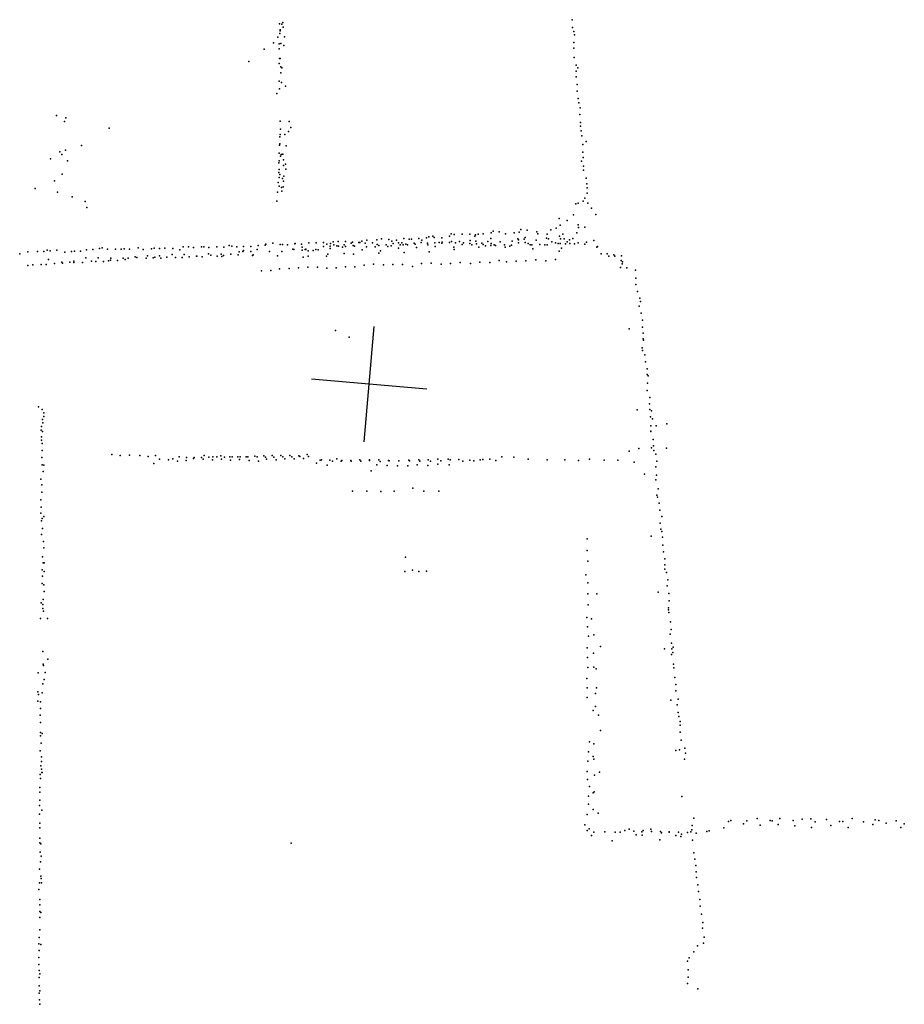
# Model space of a CAD drawing. Header units: millimetres. Extents: x -37310 to 30656, y -73877 to 11784.
# Tile 18 of 34: x 1243 to 4296, y -28204 to -24804. Entities that reach past the tile are written whole.
import ezdxf

# ---------------------------------------------------------------- set-up
doc = ezdxf.new("R2010")
doc.units = ezdxf.units.MM
doc.layers.add('P', color=9, linetype='Continuous')
doc.layers.add('PANOS', color=10, linetype='Continuous')

msp = doc.modelspace()

# ---------------------------------------------------------------- linework, layer by layer
at = {"layer": 'P'}
for p in [(2140, -24818), (2148, -24820), (2151, -24814), (3150, -24804), (2141, -24852), (2142, -24839), (2142, -24843), (2152, -24830), (3151, -24831), (3155, -24845), (2119, -24884), (2134, -24864), (2139, -24887), (2144, -24886), (2157, -24863), (3155, -24883), (3158, -24856), (2087, -24906), (2138, -24905), (2155, -24893), (3156, -24902), (2034, -24948), (2139, -24955), (2140, -24938), (2142, -24938), (3157, -24934), (2144, -24967), (2144, -24988), (2148, -24970), (3163, -24982), (3164, -24961), (3169, -24970), (2139, -25016), (2147, -25021), (3163, -25001), (2140, -25043), (2160, -25033), (3167, -25028), (3167, -25051), (2131, -25059), (3170, -25076), (3173, -25091), (3177, -25108), (1370, -25135), (1398, -25155), (1402, -25143), (2142, -25154), (2173, -25156), (3176, -25131), (3179, -25159), (1552, -25179), (2143, -25182), (2171, -25190), (2179, -25176), (3178, -25172), (3181, -25188), (2141, -25208), (2142, -25200), (2158, -25201), (3183, -25205), (3198, -25225), (1382, -25260), (1401, -25255), (1456, -25239), (2140, -25237), (2141, -25233), (2163, -25240), (3186, -25235), (3187, -25262), (1349, -25285), (1388, -25270), (1408, -25291), (2138, -25291), (2139, -25265), (2143, -25275), (2145, -25269), (2146, -25270), (2151, -25268), (2154, -25288), (3182, -25293), (3188, -25280), (2137, -25298), (2139, -25321), (2153, -25307), (2160, -25303), (2162, -25320), (3189, -25310), (3189, -25324), (1363, -25361), (1390, -25337), (2137, -25332), (2138, -25349), (2141, -25339), (2150, -25352), (2153, -25362), (2155, -25344), (3198, -25351), (1296, -25387), (2135, -25366), (2138, -25379), (2146, -25384), (2148, -25396), (2152, -25381), (3200, -25371), (3201, -25385), (1373, -25400), (1424, -25416), (1469, -25432), (2130, -25431), (2133, -25400), (3188, -25431), (3194, -25420), (3202, -25403), (1475, -25453), (3162, -25440), (3170, -25438), (3204, -25438), (3216, -25455), (3105, -25490), (3133, -25497), (3154, -25478), (3231, -25477), (2877, -25534), (2972, -25529), (2994, -25531), (3076, -25530), (3094, -25524), (3108, -25513), (3171, -25512), (3172, -25522), (3193, -25520), (2441, -25565), (2475, -25564), (2492, -25561), (2517, -25563), (2544, -25565), (2569, -25559), (2587, -25562), (2595, -25562), (2620, -25559), (2631, -25565), (2647, -25557), (2655, -25554), (2669, -25551), (2673, -25556), (2700, -25557), (2726, -25551), (2732, -25544), (2743, -25546), (2770, -25545), (2797, -25545), (2798, -25567), (2814, -25552), (2816, -25547), (2825, -25545), (2842, -25543), (2869, -25560), (2870, -25540), (2898, -25536), (2920, -25544), (2949, -25540), (2962, -25561), (2964, -25564), (2967, -25538), (2984, -25562), (2987, -25556), (3026, -25565), (3028, -25537), (3031, -25544), (3061, -25558), (3063, -25545), (3068, -25561), (3106, -25552), (3110, -25561), (3117, -25545), (3122, -25561), (3140, -25564), (3152, -25560), (3166, -25540), (3224, -25567), (1338, -25600), (1348, -25602), (1371, -25600), (1474, -25599), (1495, -25598), (1518, -25594), (1528, -25592), (1546, -25596), (1574, -25596), (1593, -25596), (1604, -25595), (1622, -25596), (1652, -25592), (1669, -25597), (1698, -25595), (1707, -25593), (1726, -25594), (1744, -25593), (1771, -25594), (1796, -25599), (1807, -25588), (1825, -25588), (1843, -25591), (1870, -25588), (1879, -25588), (1896, -25591), (1923, -25588), (1948, -25590), (1966, -25584), (1975, -25586), (1992, -25588), (2015, -25587), (2015, -25601), (2041, -25587), (2063, -25598), (2066, -25584), (2090, -25583), (2092, -25579), (2117, -25576), (2142, -25580), (2150, -25580), (2167, -25581), (2186, -25596), (2189, -25598), (2193, -25578), (2194, -25577), (2216, -25579), (2218, -25590), (2218, -25600), (2228, -25598), (2231, -25596), (2231, -25597), (2239, -25602), (2241, -25574), (2256, -25601), (2265, -25597), (2266, -25575), (2273, -25599), (2291, -25587), (2292, -25573), (2303, -25579), (2314, -25594), (2315, -25586), (2316, -25577), (2325, -25571), (2327, -25581), (2338, -25585), (2342, -25570), (2343, -25586), (2357, -25590), (2363, -25581), (2367, -25570), (2367, -25587), (2387, -25576), (2392, -25572), (2394, -25584), (2399, -25586), (2413, -25573), (2417, -25573), (2424, -25569), (2425, -25599), (2435, -25576), (2440, -25588), (2461, -25575), (2470, -25588), (2477, -25580), (2482, -25584), (2488, -25602), (2508, -25581), (2514, -25587), (2525, -25585), (2527, -25569), (2532, -25577), (2550, -25574), (2550, -25593), (2556, -25581), (2562, -25574), (2566, -25581), (2576, -25579), (2581, -25581), (2604, -25576), (2608, -25579), (2613, -25591), (2629, -25573), (2650, -25576), (2652, -25582), (2676, -25575), (2677, -25587), (2691, -25573), (2700, -25576), (2701, -25572), (2726, -25573), (2733, -25570), (2741, -25589), (2743, -25597), (2747, -25575), (2761, -25570), (2770, -25580), (2775, -25574), (2797, -25577), (2803, -25582), (2817, -25569), (2820, -25578), (2828, -25589), (2838, -25576), (2843, -25580), (2851, -25585), (2859, -25570), (2869, -25584), (2870, -25577), (2880, -25581), (2885, -25584), (2901, -25571), (2916, -25582), (2919, -25590), (2935, -25586), (2940, -25583), (2943, -25569), (2965, -25574), (2987, -25573), (2998, -25577), (3005, -25581), (3011, -25582), (3014, -25595), (3038, -25580), (3055, -25582), (3064, -25581), (3080, -25571), (3092, -25574), (3101, -25577), (3108, -25577), (3113, -25593), (3127, -25578), (3133, -25571), (3142, -25577), (3158, -25578), (3171, -25574), (3193, -25579), (3199, -25572), (3235, -25589), (3237, -25587), (1243, -25613), (1271, -25606), (1304, -25604), (1326, -25605), (1342, -25632), (1399, -25607), (1422, -25604), (1432, -25603), (1453, -25603), (1471, -25626), (1514, -25626), (1556, -25634), (1557, -25628), (1580, -25635), (1600, -25627), (1607, -25632), (1617, -25627), (1642, -25623), (1647, -25625), (1680, -25628), (1684, -25619), (1704, -25626), (1709, -25624), (1726, -25619), (1730, -25628), (1751, -25624), (1769, -25615), (1781, -25625), (1804, -25625), (1811, -25615), (1828, -25623), (1853, -25621), (1854, -25621), (1873, -25623), (1895, -25612), (1903, -25617), (1924, -25621), (1938, -25614), (1941, -25622), (1946, -25618), (1972, -25614), (1997, -25616), (2000, -25606), (2013, -25605), (2041, -25605), (2047, -25618), (2049, -25616), (2105, -25604), (2133, -25619), (2148, -25605), (2221, -25624), (2239, -25620), (2302, -25620), (2307, -25614), (2363, -25611), (2395, -25614), (2482, -25610), (2570, -25608), (2656, -25606), (2898, -25635), (3024, -25633), (3092, -25632), (3105, -25603), (3250, -25612), (3271, -25612), (3276, -25620), (3293, -25616), (3297, -25620), (3319, -25636), (3320, -25619), (1271, -25653), (1288, -25651), (1317, -25649), (1334, -25649), (1363, -25646), (1388, -25641), (1391, -25645), (1416, -25641), (1430, -25638), (1430, -25642), (1460, -25642), (1491, -25638), (1506, -25639), (1532, -25639), (1550, -25637), (2110, -25670), (2140, -25664), (2173, -25663), (2205, -25661), (2237, -25658), (2271, -25659), (2303, -25662), (2335, -25661), (2367, -25657), (2400, -25657), (2432, -25652), (2464, -25648), (2498, -25650), (2531, -25649), (2564, -25649), (2599, -25656), (2630, -25646), (2663, -25645), (2698, -25648), (2730, -25646), (2763, -25643), (2799, -25646), (2831, -25641), (2866, -25643), (2923, -25640), (2956, -25638), (2990, -25637), (3059, -25637), (3317, -25660), (3322, -25647), (3323, -25640), (3338, -25661), (3368, -25669), (2077, -25671), (3370, -25696), (3370, -25718), (3375, -25743), (3383, -25766), (3381, -25793), (3386, -25777), (3388, -25817), (3347, -25872), (3392, -25866), (3393, -25841), (2333, -25877), (2380, -25900), (3395, -25887), (3395, -25906), (3391, -25937), (3396, -25911), (3392, -25946), (3401, -25961), (3403, -25985), (3409, -26010), (3409, -26029), (3412, -26034), (3410, -26059), (3408, -26084), (3418, -26109), (1308, -26141), (3417, -26131), (1321, -26150), (1326, -26162), (1326, -26174), (3374, -26151), (3418, -26150), (3420, -26175), (3423, -26155), (1318, -26209), (1322, -26185), (1323, -26196), (3421, -26206), (3427, -26182), (3440, -26207), (3476, -26200), (1317, -26221), (1318, -26244), (1322, -26226), (3421, -26225), (3421, -26226), (1318, -26256), (1320, -26267), (3423, -26282), (3429, -26254), (3430, -26275), (1319, -26316), (1321, -26292), (1561, -26305), (1590, -26309), (1622, -26308), (1658, -26309), (1686, -26312), (1712, -26309), (1793, -26314), (1819, -26316), (1845, -26316), (1870, -26316), (1880, -26309), (1896, -26315), (1910, -26313), (1923, -26314), (1937, -26310), (1950, -26315), (1968, -26314), (1976, -26313), (1996, -26313), (2004, -26314), (2025, -26313), (2030, -26313), (2055, -26311), (2062, -26314), (2085, -26310), (2091, -26315), (2114, -26309), (2120, -26315), (2144, -26309), (2151, -26314), (2175, -26309), (2182, -26313), (2206, -26310), (2210, -26312), (2235, -26306), (2240, -26312), (2907, -26314), (2948, -26315), (3347, -26294), (3380, -26285), (3432, -26292), (3439, -26304), (3475, -26283), (1320, -26341), (1326, -26342), (1706, -26336), (1725, -26321), (1757, -26324), (1771, -26320), (1788, -26328), (1818, -26326), (1843, -26319), (1876, -26321), (1908, -26324), (1939, -26322), (1971, -26325), (2002, -26323), (2035, -26326), (2067, -26329), (2095, -26322), (2128, -26324), (2158, -26320), (2190, -26320), (2223, -26319), (2267, -26335), (2280, -26325), (2285, -26324), (2304, -26342), (2313, -26325), (2323, -26329), (2338, -26320), (2353, -26329), (2355, -26326), (2386, -26326), (2387, -26329), (2417, -26324), (2420, -26329), (2450, -26324), (2450, -26326), (2475, -26341), (2483, -26324), (2487, -26330), (2511, -26343), (2516, -26326), (2518, -26327), (2547, -26345), (2552, -26327), (2552, -26327), (2583, -26345), (2586, -26325), (2588, -26327), (2615, -26341), (2620, -26324), (2624, -26328), (2652, -26343), (2653, -26324), (2661, -26328), (2686, -26322), (2686, -26339), (2696, -26327), (2722, -26321), (2725, -26341), (2729, -26324), (2758, -26323), (2772, -26329), (2796, -26325), (2810, -26327), (2832, -26324), (2841, -26323), (2865, -26322), (2886, -26326), (2998, -26322), (3063, -26324), (3124, -26324), (3172, -26326), (3209, -26321), (3260, -26325), (3307, -26325), (3364, -26332), (3439, -26348), (3442, -26328), (1324, -26364), (2456, -26362), (3399, -26373), (3441, -26377), (1316, -26391), (1319, -26410), (3438, -26393), (1319, -26435), (2392, -26432), (2441, -26432), (2489, -26433), (2535, -26432), (2600, -26422), (2638, -26432), (2689, -26432), (3442, -26446), (3446, -26424), (1316, -26462), (3444, -26453), (3450, -26473), (1316, -26508), (1317, -26487), (1326, -26520), (3452, -26498), (3459, -26520), (1318, -26534), (1320, -26526), (3454, -26542), (1318, -26582), (1322, -26561), (3422, -26587), (3456, -26563), (3459, -26571), (1325, -26606), (3202, -26597), (3461, -26591), (3463, -26619), (1326, -26628), (3201, -26637), (3465, -26642), (1322, -26659), (1324, -26680), (1327, -26679), (2575, -26660), (3204, -26674), (3469, -26687), (3470, -26666), (1320, -26704), (1327, -26709), (2572, -26710), (2599, -26705), (2620, -26710), (2647, -26708), (3197, -26721), (3469, -26701), (3475, -26713), (1320, -26751), (1322, -26726), (1326, -26756), (3204, -26749), (3480, -26738), (1327, -26779), (3204, -26787), (3235, -26787), (3446, -26781), (3478, -26759), (3483, -26786), (1317, -26818), (1323, -26823), (1324, -26806), (3205, -26824), (3484, -26811), (1323, -26837), (1325, -26847), (3482, -26835), (3482, -26842), (3483, -26851), (1315, -26872), (1339, -26872), (3200, -26868), (3216, -26873), (3489, -26883), (3203, -26901), (3224, -26928), (3488, -26926), (3491, -26910), (3206, -26933), (3493, -26957), (1323, -26986), (3202, -26973), (3223, -26991), (3247, -26969), (3468, -26977), (3493, -26996), (3494, -26977), (3497, -26989), (3498, -26971), (1324, -27029), (1340, -27012), (3203, -27007), (3499, -27030), (1307, -27059), (1325, -27034), (1331, -27058), (3204, -27041), (3225, -27040), (3233, -27046), (3501, -27042), (1323, -27097), (1328, -27082), (3200, -27079), (3504, -27076), (1305, -27125), (1320, -27128), (3202, -27111), (3230, -27131), (3234, -27111), (3507, -27100), (3508, -27121), (1305, -27157), (1308, -27134), (1315, -27159), (3202, -27145), (3490, -27154), (3515, -27150), (1315, -27182), (3222, -27189), (3230, -27176), (3512, -27170), (3516, -27196), (1314, -27206), (1315, -27231), (3241, -27206), (3518, -27210), (3522, -27227), (1315, -27265), (3248, -27259), (3523, -27240), (3523, -27264), (1315, -27277), (1317, -27302), (1321, -27269), (3209, -27298), (3526, -27292), (1314, -27329), (3206, -27332), (3225, -27305), (3508, -27328), (3520, -27325), (3538, -27319), (1318, -27350), (1318, -27365), (3204, -27364), (3222, -27348), (3224, -27357), (3537, -27357), (3541, -27337), (1316, -27381), (1318, -27392), (1319, -27404), (1320, -27404), (3202, -27400), (3244, -27402), (1314, -27410), (1315, -27424), (3203, -27428), (3227, -27413), (1312, -27471), (1313, -27455), (3209, -27452), (3226, -27470), (1312, -27499), (3206, -27485), (3222, -27474), (3528, -27486), (1311, -27518), (1319, -27534), (3206, -27513), (3222, -27531), (1311, -27547), (3201, -27548), (3240, -27544), (3570, -27561), (3689, -27573), (3697, -27569), (3753, -27570), (3788, -27562), (3833, -27569), (3840, -27570), (3866, -27562), (3913, -27569), (3943, -27565), (3974, -27564), (3988, -27574), (4027, -27566), (4072, -27573), (4084, -27573), (4116, -27562), (4155, -27574), (4196, -27567), (4208, -27569), (4268, -27571), (1312, -27579), (1312, -27595), (3193, -27584), (3202, -27604), (3208, -27598), (3263, -27608), (3332, -27604), (3346, -27599), (3362, -27606), (3390, -27608), (3395, -27604), (3421, -27599), (3424, -27607), (3455, -27607), (3484, -27608), (3559, -27608), (3563, -27602), (3564, -27586), (3615, -27607), (3622, -27605), (3673, -27595), (3741, -27581), (3798, -27585), (3861, -27583), (3918, -27588), (3976, -27593), (4043, -27587), (4102, -27593), (4187, -27583), (4234, -27578), (4284, -27594), (4296, -27581), (1312, -27630), (3216, -27621), (3225, -27610), (3288, -27639), (3298, -27610), (3315, -27610), (3371, -27619), (3391, -27620), (3452, -27636), (3458, -27612), (3484, -27610), (3507, -27621), (3517, -27609), (3525, -27624), (3527, -27617), (3548, -27611), (3565, -27637), (3578, -27613), (1312, -27646), (1316, -27650), (2180, -27648), (1314, -27679), (1317, -27692), (3570, -27681), (3573, -27703), (1311, -27737), (1315, -27712), (3576, -27725), (1316, -27762), (1317, -27770), (3578, -27746), (3579, -27766), (1309, -27807), (1311, -27784), (1318, -27784), (3583, -27791), (1313, -27842), (3586, -27815), (3590, -27842), (1313, -27861), (3592, -27865), (1312, -27884), (1312, -27904), (1316, -27887), (3596, -27893), (1312, -27947), (3600, -27941), (3601, -27921), (1310, -27973), (3605, -27972), (1309, -27995), (1316, -27998), (3582, -28002), (3603, -27993), (1309, -28042), (1310, -28018), (3554, -28043), (3570, -28023), (1309, -28067), (3548, -28055), (1310, -28087), (1310, -28112), (1312, -28099), (3550, -28085), (3550, -28110), (1310, -28140), (3548, -28132), (3584, -28150), (1310, -28166), (1312, -28158), (1311, -28189), (1312, -28204)]:
    msp.add_point(p, dxfattribs=at)
at = {"layer": 'PANOS'}
for points in [[(2431.9, -26261.7), (2466.6, -25863.2)], [(2648.5, -26079.8), (2250, -26045.2)]]:
    msp.add_lwpolyline(points, dxfattribs=at)

doc.saveas('drawing.dxf')
